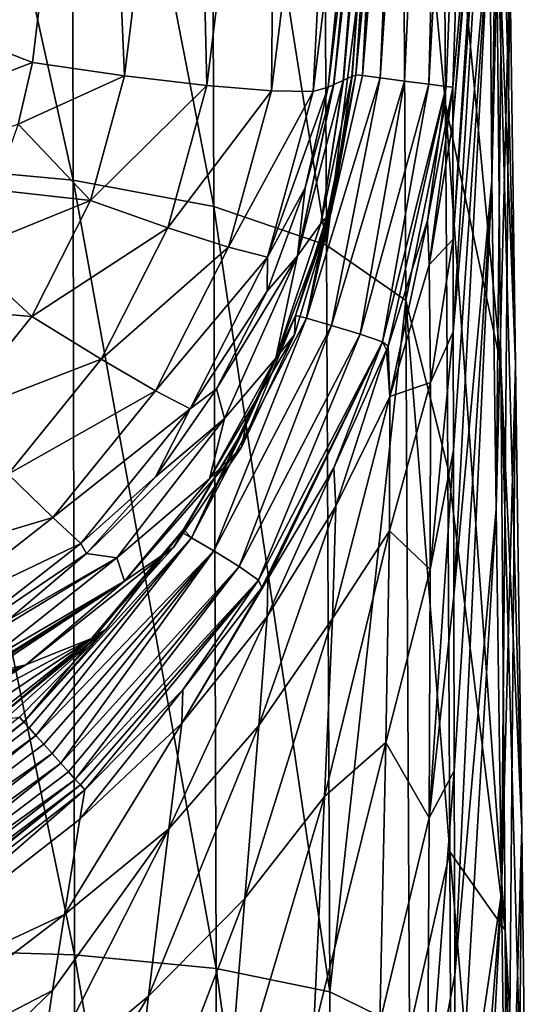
# Model space of a CAD drawing. Header units: millimetres. Extents: x -22 to 72, y 0 to 291.
# Tile 91 of 99: x 12.93 to 16.08, y 267.31 to 273.36. Entities that reach past the tile are written whole.
import ezdxf

# ---------------------------------------------------------------- set-up
doc = ezdxf.new("R2010")
doc.units = ezdxf.units.MM
doc.header["$LTSCALE"] = 65.185185
for name, color, linetype in [('24', 7, 'CONTINUOUS'), ('25', 7, 'CONTINUOUS'), ('26', 7, 'CONTINUOUS'), ('27', 7, 'CONTINUOUS'), ('33', 7, 'CONTINUOUS'), ('34', 7, 'CONTINUOUS'), ('35', 7, 'CONTINUOUS'), ('43', 7, 'CONTINUOUS'), ('44', 7, 'CONTINUOUS'), ('50', 7, 'CONTINUOUS'), ('76', 7, 'CONTINUOUS'), ('77', 7, 'CONTINUOUS')]:
    doc.layers.add(name, color=color, linetype=linetype)

msp = doc.modelspace()

# ---------------------------------------------------------------- linework, layer by layer
at = {"layer": '24', "color": 7, "linetype": 'CONTINUOUS'}
for points in [[(13.2521, 276.6974, 1.6997), (13.2597, 272.3735, -2.0158), (12.2634, 276.8596, 1.2907), (13.2521, 276.6974, 1.6997)], [(12.2634, 276.8596, 1.2907), (13.2597, 272.3735, -2.0158), (12.2651, 272.4657, -2.4603), (12.2634, 276.8596, 1.2907)], [(14.1109, 276.446, 2.2628), (14.1248, 272.2107, -1.4037), (13.2521, 276.6974, 1.6997), (14.1109, 276.446, 2.2628)], [(13.2521, 276.6974, 1.6997), (14.1248, 272.2107, -1.4037), (13.2597, 272.3735, -2.0158), (13.2521, 276.6974, 1.6997)], [(14.7989, 276.1057, 2.9606), (14.8182, 271.9742, -0.6457), (14.1109, 276.446, 2.2628), (14.7989, 276.1057, 2.9606)], [(14.1109, 276.446, 2.2628), (14.8182, 271.9742, -0.6457), (14.1248, 272.2107, -1.4037), (14.1109, 276.446, 2.2628)], [(14.7989, 276.1057, 2.9606), (15.2822, 275.6566, 3.7453), (14.8182, 271.9742, -0.6457), (14.7989, 276.1057, 2.9606)], [(15.2822, 275.6566, 3.7453), (15.3048, 271.6338, 0.2075), (14.8182, 271.9742, -0.6457), (15.2822, 275.6566, 3.7453)], [(15.3048, 271.6338, 0.2075), (15.2822, 275.6566, 3.7453), (15.5493, 272.8381, 2.4555), (15.3048, 271.6338, 0.2075)], [(15.5493, 272.8381, 2.4555), (15.2822, 275.6566, 3.7453), (15.5362, 274.932, 4.3993), (15.5493, 272.8381, 2.4555)], [(15.5622, 270.6081, 0.6665), (15.3048, 271.6338, 0.2075), (15.5493, 272.8381, 2.4555), (15.5622, 270.6081, 0.6665)], [(13.2597, 272.3735, -2.0158), (13.2675, 267.6171, -5.1636), (12.2651, 272.4657, -2.4603), (13.2597, 272.3735, -2.0158)], [(12.2651, 272.4657, -2.4603), (13.2675, 267.6171, -5.1636), (12.267, 267.6482, -5.634), (12.2651, 272.4657, -2.4603)], [(14.1248, 272.2107, -1.4037), (14.1388, 267.5329, -4.5135), (13.2597, 272.3735, -2.0158), (14.1248, 272.2107, -1.4037)], [(13.2597, 272.3735, -2.0158), (14.1388, 267.5329, -4.5135), (13.2675, 267.6171, -5.1636), (13.2597, 272.3735, -2.0158)], [(14.8182, 271.9742, -0.6457), (14.8372, 267.3907, -3.7074), (14.1248, 272.2107, -1.4037), (14.8182, 271.9742, -0.6457)], [(14.1248, 272.2107, -1.4037), (14.8372, 267.3907, -3.7074), (14.1388, 267.5329, -4.5135), (14.1248, 272.2107, -1.4037)], [(14.8182, 271.9742, -0.6457), (15.3048, 271.6338, 0.2075), (14.8372, 267.3907, -3.7074), (14.8182, 271.9742, -0.6457)], [(15.3048, 271.6338, 0.2075), (15.3266, 267.1513, -2.7981), (14.8372, 267.3907, -3.7074), (15.3048, 271.6338, 0.2075)], [(15.3266, 267.1513, -2.7981), (15.3048, 271.6338, 0.2075), (15.5746, 268.25, -0.9606), (15.3266, 267.1513, -2.7981)], [(15.5746, 268.25, -0.9606), (15.3048, 271.6338, 0.2075), (15.5622, 270.6081, 0.6665), (15.5746, 268.25, -0.9606)], [(15.5863, 265.7709, -2.4198), (15.3266, 267.1513, -2.7981), (15.5746, 268.25, -0.9606), (15.5863, 265.7709, -2.4198)], [(13.2675, 267.6171, -5.1636), (13.2756, 262.4875, -7.6992), (12.267, 267.6482, -5.634), (13.2675, 267.6171, -5.1636)], [(12.267, 267.6482, -5.634), (13.2756, 262.4875, -7.6992), (12.2692, 262.4724, -8.1859), (12.267, 267.6482, -5.634)], [(14.1388, 267.5329, -4.5135), (14.1529, 262.4655, -7.0209), (13.2675, 267.6171, -5.1636), (14.1388, 267.5329, -4.5135)], [(13.2675, 267.6171, -5.1636), (14.1529, 262.4655, -7.0209), (13.2756, 262.4875, -7.6992), (13.2675, 267.6171, -5.1636)], [(14.8372, 267.3907, -3.7074), (14.8557, 262.402, -6.1778), (14.1388, 267.5329, -4.5135), (14.8372, 267.3907, -3.7074)], [(14.1388, 267.5329, -4.5135), (14.8557, 262.402, -6.1778), (14.1529, 262.4655, -7.0209), (14.1388, 267.5329, -4.5135)], [(14.8372, 267.3907, -3.7074), (15.3266, 267.1513, -2.7981), (14.8557, 262.402, -6.1778), (14.8372, 267.3907, -3.7074)]]:
    msp.add_3dface(points, dxfattribs=at)
at = {"layer": '25', "color": 7, "linetype": 'CONTINUOUS'}
for points in [[(15.8343, 272.3701, 20.3167), (15.9017, 277.5075, 22.0455), (15.8214, 274.0082, 23.5023), (15.8343, 272.3701, 20.3167)], [(15.9157, 275.8294, 18.44), (15.9017, 277.5075, 22.0455), (15.8343, 272.3701, 20.3167), (15.9157, 275.8294, 18.44)], [(15.8587, 274.3181, 9.1124), (15.8311, 276.9831, 12.615), (15.9796, 271.2431, 11.8347), (15.8587, 274.3181, 9.1124)], [(15.9796, 271.2431, 11.8347), (15.8311, 276.9831, 12.615), (15.9435, 273.7317, 15.0206), (15.9796, 271.2431, 11.8347)], [(15.9276, 276.6107, 33.5), (15.593, 272.9438, 33.5), (15.5936, 272.7235, 30.7926), (15.9276, 276.6107, 33.5)], [(15.852, 275.9891, 30.1391), (15.9276, 276.6107, 33.5), (15.5936, 272.7235, 30.7926), (15.852, 275.9891, 30.1391)], [(15.5953, 272.0111, 27.8499), (15.852, 275.9891, 30.1391), (15.5936, 272.7235, 30.7926), (15.5953, 272.0111, 27.8499)], [(15.8256, 275.2275, 26.7915), (15.852, 275.9891, 30.1391), (15.5953, 272.0111, 27.8499), (15.8256, 275.2275, 26.7915)], [(15.8595, 270.353, 17.2794), (15.9157, 275.8294, 18.44), (15.8343, 272.3701, 20.3167), (15.8595, 270.353, 17.2794)], [(15.9435, 273.7317, 15.0206), (15.9157, 275.8294, 18.44), (15.8595, 270.353, 17.2794), (15.9435, 273.7317, 15.0206)], [(15.5967, 271.442, 26.2878), (15.8256, 275.2275, 26.7915), (15.5953, 272.0111, 27.8499), (15.5967, 271.442, 26.2878)], [(15.8214, 274.0082, 23.5023), (15.8256, 275.2275, 26.7915), (15.5967, 271.442, 26.2878), (15.8214, 274.0082, 23.5023)], [(15.5493, 272.8381, 2.4555), (15.5362, 274.932, 4.3993), (15.888, 271.2388, 5.9398), (15.5493, 272.8381, 2.4555)], [(15.888, 271.2388, 5.9398), (15.5362, 274.932, 4.3993), (15.8587, 274.3181, 9.1124), (15.888, 271.2388, 5.9398)], [(15.888, 271.2388, 5.9398), (15.8587, 274.3181, 9.1124), (16.0184, 268.3932, 8.9291), (15.888, 271.2388, 5.9398)], [(16.0184, 268.3932, 8.9291), (15.8587, 274.3181, 9.1124), (15.9796, 271.2431, 11.8347), (16.0184, 268.3932, 8.9291)], [(15.5984, 270.7151, 24.6708), (15.8214, 274.0082, 23.5023), (15.5967, 271.442, 26.2878), (15.5984, 270.7151, 24.6708)], [(15.6004, 269.8202, 23.0077), (15.8214, 274.0082, 23.5023), (15.5984, 270.7151, 24.6708), (15.6004, 269.8202, 23.0077)], [(15.8343, 272.3701, 20.3167), (15.8214, 274.0082, 23.5023), (15.6004, 269.8202, 23.0077), (15.8343, 272.3701, 20.3167)], [(15.8921, 267.9968, 14.4352), (15.9435, 273.7317, 15.0206), (15.8595, 270.353, 17.2794), (15.8921, 267.9968, 14.4352)], [(15.9796, 271.2431, 11.8347), (15.9435, 273.7317, 15.0206), (15.8921, 267.9968, 14.4352), (15.9796, 271.2431, 11.8347)], [(15.5622, 270.6081, 0.6665), (15.5493, 272.8381, 2.4555), (15.9155, 267.7691, 3.1413), (15.5622, 270.6081, 0.6665)], [(15.9155, 267.7691, 3.1413), (15.5493, 272.8381, 2.4555), (15.888, 271.2388, 5.9398), (15.9155, 267.7691, 3.1413)], [(15.6027, 268.7479, 21.3104), (15.8343, 272.3701, 20.3167), (15.6004, 269.8202, 23.0077), (15.6027, 268.7479, 21.3104)], [(15.6054, 267.4958, 19.5996), (15.8343, 272.3701, 20.3167), (15.6027, 268.7479, 21.3104), (15.6054, 267.4958, 19.5996)], [(15.8595, 270.353, 17.2794), (15.8343, 272.3701, 20.3167), (15.6054, 267.4958, 19.5996), (15.8595, 270.353, 17.2794)], [(15.9155, 267.7691, 3.1413), (15.888, 271.2388, 5.9398), (16.0545, 265.2123, 6.3498), (15.9155, 267.7691, 3.1413)], [(16.0545, 265.2123, 6.3498), (15.888, 271.2388, 5.9398), (16.0184, 268.3932, 8.9291), (16.0545, 265.2123, 6.3498)], [(15.9271, 265.342, 11.8283), (15.9796, 271.2431, 11.8347), (15.8921, 267.9968, 14.4352), (15.9271, 265.342, 11.8283)], [(16.0184, 268.3932, 8.9291), (15.9796, 271.2431, 11.8347), (15.9271, 265.342, 11.8283), (16.0184, 268.3932, 8.9291)], [(15.5746, 268.25, -0.9606), (15.5622, 270.6081, 0.6665), (15.9155, 267.7691, 3.1413), (15.5746, 268.25, -0.9606)], [(15.6082, 266.0709, 17.9046), (15.8595, 270.353, 17.2794), (15.6054, 267.4958, 19.5996), (15.6082, 266.0709, 17.9046)], [(15.8921, 267.9968, 14.4352), (15.8595, 270.353, 17.2794), (15.6082, 266.0709, 17.9046), (15.8921, 267.9968, 14.4352)], [(15.9597, 262.4292, 9.5028), (16.0184, 268.3932, 8.9291), (15.9271, 265.342, 11.8283), (15.9597, 262.4292, 9.5028)], [(16.0545, 265.2123, 6.3498), (16.0184, 268.3932, 8.9291), (15.9597, 262.4292, 9.5028), (16.0545, 265.2123, 6.3498)], [(15.5863, 265.7709, -2.4198), (15.5746, 268.25, -0.9606), (15.9379, 263.9338, 0.7604), (15.5863, 265.7709, -2.4198)], [(15.9379, 263.9338, 0.7604), (15.5746, 268.25, -0.9606), (15.9155, 267.7691, 3.1413), (15.9379, 263.9338, 0.7604)], [(15.6112, 264.4876, 16.2567), (15.8921, 267.9968, 14.4352), (15.6082, 266.0709, 17.9046), (15.6112, 264.4876, 16.2567)], [(15.6143, 262.7722, 14.6919), (15.8921, 267.9968, 14.4352), (15.6112, 264.4876, 16.2567), (15.6143, 262.7722, 14.6919)], [(15.9271, 265.342, 11.8283), (15.8921, 267.9968, 14.4352), (15.6143, 262.7722, 14.6919), (15.9271, 265.342, 11.8283)], [(15.9379, 263.9338, 0.7604), (15.9155, 267.7691, 3.1413), (16.0823, 261.7314, 4.1424), (15.9379, 263.9338, 0.7604)], [(16.0823, 261.7314, 4.1424), (15.9155, 267.7691, 3.1413), (16.0545, 265.2123, 6.3498), (16.0823, 261.7314, 4.1424)]]:
    msp.add_3dface(points, dxfattribs=at)
at = {"layer": '26', "color": 7, "linetype": 'CONTINUOUS'}
for points in [[(15.4491, 271.8538, 30.6883), (15.593, 272.9438, 33.5), (15.4376, 272.1254, 33.5), (15.4491, 271.8538, 30.6883)], [(15.5936, 272.7235, 30.7926), (15.593, 272.9438, 33.5), (15.4491, 271.8538, 30.6883), (15.5936, 272.7235, 30.7926)], [(15.5953, 272.0111, 27.8499), (15.5936, 272.7235, 30.7926), (15.4491, 271.8538, 30.6883), (15.5953, 272.0111, 27.8499)], [(15.4376, 272.1254, 33.5), (15.1953, 271.3543, 33.5), (15.2073, 271.0443, 30.5701), (15.4376, 272.1254, 33.5)], [(15.4491, 271.8538, 30.6883), (15.4376, 272.1254, 33.5), (15.2073, 271.0443, 30.5701), (15.4491, 271.8538, 30.6883)], [(15.456, 271.1316, 27.8882), (15.5953, 272.0111, 27.8499), (15.4491, 271.8538, 30.6883), (15.456, 271.1316, 27.8882)], [(15.5967, 271.442, 26.2878), (15.5953, 272.0111, 27.8499), (15.456, 271.1316, 27.8882), (15.5967, 271.442, 26.2878)], [(15.456, 271.1316, 27.8882), (15.4491, 271.8538, 30.6883), (15.2073, 271.0443, 30.5701), (15.456, 271.1316, 27.8882)], [(15.5984, 270.7151, 24.6708), (15.5967, 271.442, 26.2878), (15.4552, 269.984, 25.1369), (15.5984, 270.7151, 24.6708)], [(15.4552, 269.984, 25.1369), (15.5967, 271.442, 26.2878), (15.456, 271.1316, 27.8882), (15.4552, 269.984, 25.1369)], [(15.2073, 271.0443, 30.5701), (15.1953, 271.3543, 33.5), (15.1864, 271.3309, 33.5), (15.2073, 271.0443, 30.5701)], [(15.1864, 271.3309, 33.5), (14.8619, 270.6083, 33.5), (14.8749, 270.3722, 30.888), (15.1864, 271.3309, 33.5)], [(15.2073, 271.0443, 30.5701), (15.1864, 271.3309, 33.5), (14.8749, 270.3722, 30.888), (15.2073, 271.0443, 30.5701)], [(15.4552, 269.984, 25.1369), (15.456, 271.1316, 27.8882), (15.2041, 270.2211, 27.6594), (15.4552, 269.984, 25.1369)], [(15.2041, 270.2211, 27.6594), (15.456, 271.1316, 27.8882), (15.2073, 271.0443, 30.5701), (15.2041, 270.2211, 27.6594)], [(15.2041, 270.2211, 27.6594), (15.2073, 271.0443, 30.5701), (14.8535, 269.6831, 28.2912), (15.2041, 270.2211, 27.6594)], [(14.8535, 269.6831, 28.2912), (15.2073, 271.0443, 30.5701), (14.8749, 270.3722, 30.888), (14.8535, 269.6831, 28.2912)], [(15.6004, 269.8202, 23.0077), (15.5984, 270.7151, 24.6708), (15.4485, 268.4582, 22.4717), (15.6004, 269.8202, 23.0077)], [(15.4485, 268.4582, 22.4717), (15.5984, 270.7151, 24.6708), (15.4552, 269.984, 25.1369), (15.4485, 268.4582, 22.4717)], [(14.8749, 270.3722, 30.888), (14.8619, 270.6083, 33.5), (14.4517, 269.6943, 30.964), (14.8749, 270.3722, 30.888)], [(14.8619, 270.6083, 33.5), (14.4571, 269.9267, 33.5), (14.4517, 269.6943, 30.964), (14.8619, 270.6083, 33.5)], [(14.8535, 269.6831, 28.2912), (14.8749, 270.3722, 30.888), (14.4012, 269.0247, 28.4443), (14.8535, 269.6831, 28.2912)], [(14.4012, 269.0247, 28.4443), (14.8749, 270.3722, 30.888), (14.4517, 269.6943, 30.964), (14.4012, 269.0247, 28.4443)], [(15.1817, 268.9204, 24.813), (15.2041, 270.2211, 27.6594), (14.8055, 268.5903, 25.7436), (15.1817, 268.9204, 24.813)], [(14.8055, 268.5903, 25.7436), (15.2041, 270.2211, 27.6594), (14.8535, 269.6831, 28.2912), (14.8055, 268.5903, 25.7436)], [(15.1817, 268.9204, 24.813), (15.4552, 269.984, 25.1369), (15.2041, 270.2211, 27.6594), (15.1817, 268.9204, 24.813)], [(15.4485, 268.4582, 22.4717), (15.4552, 269.984, 25.1369), (15.1817, 268.9204, 24.813), (15.4485, 268.4582, 22.4717)], [(14.4517, 269.6943, 30.964), (14.4571, 269.9267, 33.5), (13.928, 269.0392, 31.0191), (14.4517, 269.6943, 30.964)], [(14.4571, 269.9267, 33.5), (14.4198, 269.8719, 33.5), (13.928, 269.0392, 31.0191), (14.4571, 269.9267, 33.5)], [(13.928, 269.0392, 31.0191), (14.4198, 269.8719, 33.5), (13.9343, 269.2446, 33.5), (13.928, 269.0392, 31.0191)], [(15.6027, 268.7479, 21.3104), (15.6004, 269.8202, 23.0077), (15.4485, 268.4582, 22.4717), (15.6027, 268.7479, 21.3104)], [(14.4012, 269.0247, 28.4443), (14.4517, 269.6943, 30.964), (13.8483, 268.3916, 28.555), (14.4012, 269.0247, 28.4443)], [(13.8483, 268.3916, 28.555), (14.4517, 269.6943, 30.964), (13.928, 269.0392, 31.0191), (13.8483, 268.3916, 28.555)], [(14.8055, 268.5903, 25.7436), (14.8535, 269.6831, 28.2912), (14.3147, 267.9634, 25.9737), (14.8055, 268.5903, 25.7436)], [(14.3147, 267.9634, 25.9737), (14.8535, 269.6831, 28.2912), (14.4012, 269.0247, 28.4443), (14.3147, 267.9634, 25.9737)], [(13.928, 269.0392, 31.0191), (13.9343, 269.2446, 33.5), (13.3011, 268.4498, 31.2703), (13.928, 269.0392, 31.0191)], [(13.9343, 269.2446, 33.5), (13.3312, 268.6306, 33.5), (13.3011, 268.4498, 31.2703), (13.9343, 269.2446, 33.5)], [(13.8483, 268.3916, 28.555), (13.928, 269.0392, 31.0191), (13.2068, 267.8656, 28.8566), (13.8483, 268.3916, 28.555)], [(13.2068, 267.8656, 28.8566), (13.928, 269.0392, 31.0191), (13.3011, 268.4498, 31.2703), (13.2068, 267.8656, 28.8566)], [(14.3147, 267.9634, 25.9737), (14.4012, 269.0247, 28.4443), (13.7236, 267.3644, 26.1395), (14.3147, 267.9634, 25.9737)], [(13.7236, 267.3644, 26.1395), (14.4012, 269.0247, 28.4443), (13.8483, 268.3916, 28.555), (13.7236, 267.3644, 26.1395)], [(15.1449, 267.2013, 22.0762), (15.1817, 268.9204, 24.813), (14.7368, 267.1394, 23.2792), (15.1449, 267.2013, 22.0762)], [(14.7368, 267.1394, 23.2792), (15.1817, 268.9204, 24.813), (14.8055, 268.5903, 25.7436), (14.7368, 267.1394, 23.2792)], [(15.1449, 267.2013, 22.0762), (15.4485, 268.4582, 22.4717), (15.1817, 268.9204, 24.813), (15.1449, 267.2013, 22.0762)], [(15.6054, 267.4958, 19.5996), (15.6027, 268.7479, 21.3104), (15.4375, 266.6012, 19.9296), (15.6054, 267.4958, 19.5996)], [(15.4375, 266.6012, 19.9296), (15.6027, 268.7479, 21.3104), (15.4485, 268.4582, 22.4717), (15.4375, 266.6012, 19.9296)], [(14.7368, 267.1394, 23.2792), (14.8055, 268.5903, 25.7436), (14.2002, 266.5542, 23.5852), (14.7368, 267.1394, 23.2792)], [(14.2002, 266.5542, 23.5852), (14.8055, 268.5903, 25.7436), (14.3147, 267.9634, 25.9737), (14.2002, 266.5542, 23.5852)], [(15.4375, 266.6012, 19.9296), (15.4485, 268.4582, 22.4717), (15.1449, 267.2013, 22.0762), (15.4375, 266.6012, 19.9296)], [(13.7236, 267.3644, 26.1395), (13.8483, 268.3916, 28.555), (13.0423, 266.8014, 26.2521), (13.7236, 267.3644, 26.1395)], [(13.0423, 266.8014, 26.2521), (13.8483, 268.3916, 28.555), (13.1336, 267.3986, 27.5769), (13.0423, 266.8014, 26.2521)], [(13.1336, 267.3986, 27.5769), (13.8483, 268.3916, 28.555), (13.2068, 267.8656, 28.8566), (13.1336, 267.3986, 27.5769)], [(14.2002, 266.5542, 23.5852), (14.3147, 267.9634, 25.9737), (13.5641, 265.9996, 23.8045), (14.2002, 266.5542, 23.5852)], [(13.5641, 265.9996, 23.8045), (14.3147, 267.9634, 25.9737), (13.7236, 267.3644, 26.1395), (13.5641, 265.9996, 23.8045)], [(15.6082, 266.0709, 17.9046), (15.6054, 267.4958, 19.5996), (15.4375, 266.6012, 19.9296), (15.6082, 266.0709, 17.9046)], [(13.5641, 265.9996, 23.8045), (13.7236, 267.3644, 26.1395), (12.9326, 266.0644, 24.888), (13.5641, 265.9996, 23.8045)], [(12.9326, 266.0644, 24.888), (13.7236, 267.3644, 26.1395), (13.0423, 266.8014, 26.2521), (12.9326, 266.0644, 24.888)]]:
    msp.add_3dface(points, dxfattribs=at)
at = {"layer": '27', "color": 7, "linetype": 'CONTINUOUS'}
for points in [[(13.3011, 268.4498, 31.2703), (13.3312, 268.6306, 33.5), (11.5748, 267.1033, 31.1115), (13.3011, 268.4498, 31.2703)], [(11.5748, 267.1033, 31.1115), (13.3312, 268.6306, 33.5), (11.6062, 267.2927, 33.5), (11.5748, 267.1033, 31.1115)], [(13.2068, 267.8656, 28.8566), (13.3011, 268.4498, 31.2703), (11.5748, 267.1033, 31.1115), (13.2068, 267.8656, 28.8566)], [(13.1336, 267.3986, 27.5769), (13.2068, 267.8656, 28.8566), (11.4626, 266.533, 28.7338), (13.1336, 267.3986, 27.5769)], [(11.4626, 266.533, 28.7338), (13.2068, 267.8656, 28.8566), (11.5748, 267.1033, 31.1115), (11.4626, 266.533, 28.7338)], [(13.0423, 266.8014, 26.2521), (13.1336, 267.3986, 27.5769), (11.2861, 265.62, 26.3979), (13.0423, 266.8014, 26.2521)], [(11.2861, 265.62, 26.3979), (13.1336, 267.3986, 27.5769), (11.4626, 266.533, 28.7338), (11.2861, 265.62, 26.3979)]]:
    msp.add_3dface(points, dxfattribs=at)
at = {"layer": '33', "color": 7, "linetype": 'CONTINUOUS'}
for points in [[(15.448, 279.9692, 150.1247), (15.3952, 280.0022, 189), (15.0381, 273.015, 164.3203), (15.448, 279.9692, 150.1247)], [(15.0381, 273.015, 164.3203), (15.3952, 280.0022, 189), (15.3106, 276.3484, 189), (15.0381, 273.015, 164.3203)], [(15.1468, 273.001, 138.2214), (15.448, 279.9692, 150.1247), (15.0381, 273.015, 164.3203), (15.1468, 273.001, 138.2214)], [(15.6169, 279.9256, 111.2495), (15.448, 279.9692, 150.1247), (15.1468, 273.001, 138.2214), (15.6169, 279.9256, 111.2495)], [(15.2967, 272.9818, 111.0414), (15.6169, 279.9256, 111.2495), (15.1468, 273.001, 138.2214), (15.2967, 272.9818, 111.0414)], [(15.446, 272.9626, 83.9078), (15.6169, 279.9256, 111.2495), (15.2967, 272.9818, 111.0414), (15.446, 272.9626, 83.9078)], [(15.8254, 279.8916, 72.3746), (15.6169, 279.9256, 111.2495), (15.446, 272.9626, 83.9078), (15.8254, 279.8916, 72.3746)], [(15.5535, 272.9488, 57.9479), (15.8254, 279.8916, 72.3746), (15.446, 272.9626, 83.9078), (15.5535, 272.9488, 57.9479)], [(15.593, 272.9438, 33.5), (15.8254, 279.8916, 72.3746), (15.5535, 272.9488, 57.9479), (15.593, 272.9438, 33.5)], [(15.593, 272.9438, 33.5), (15.9276, 276.6107, 33.5), (15.8254, 279.8916, 72.3746), (15.593, 272.9438, 33.5)], [(15.2907, 276.0333, 189), (15.0381, 273.015, 164.3203), (15.3106, 276.3484, 189), (15.2907, 276.0333, 189)], [(14.9979, 273.0201, 189), (15.0381, 273.015, 164.3203), (15.2907, 276.0333, 189), (14.9979, 273.0201, 189)]]:
    msp.add_3dface(points, dxfattribs=at)
at = {"layer": '34', "color": 7, "linetype": 'CONTINUOUS'}
for points in [[(15.0381, 273.015, 164.3203), (14.9979, 273.0201, 189), (14.6952, 271.5253, 157.8999), (15.0381, 273.015, 164.3203)], [(14.6952, 271.5253, 157.8999), (14.9979, 273.0201, 189), (14.8556, 272.2679, 189), (14.6952, 271.5253, 157.8999)], [(15.1468, 273.001, 138.2214), (15.0381, 273.015, 164.3203), (14.6952, 271.5253, 157.8999), (15.1468, 273.001, 138.2214)], [(14.8488, 271.482, 126.8001), (15.1468, 273.001, 138.2214), (14.6952, 271.5253, 157.8999), (14.8488, 271.482, 126.8001)], [(15.2967, 272.9818, 111.0414), (15.1468, 273.001, 138.2214), (14.8488, 271.482, 126.8001), (15.2967, 272.9818, 111.0414)], [(15.0246, 271.4285, 95.7003), (15.2967, 272.9818, 111.0414), (14.8488, 271.482, 126.8001), (15.0246, 271.4285, 95.7003)], [(15.446, 272.9626, 83.9078), (15.2967, 272.9818, 111.0414), (15.0246, 271.4285, 95.7003), (15.446, 272.9626, 83.9078)], [(15.1608, 271.3807, 64.6003), (15.446, 272.9626, 83.9078), (15.0246, 271.4285, 95.7003), (15.1608, 271.3807, 64.6003)], [(15.5535, 272.9488, 57.9479), (15.446, 272.9626, 83.9078), (15.1608, 271.3807, 64.6003), (15.5535, 272.9488, 57.9479)], [(15.1953, 271.3543, 33.5), (15.5535, 272.9488, 57.9479), (15.1608, 271.3807, 64.6003), (15.1953, 271.3543, 33.5)], [(15.1953, 271.3543, 33.5), (15.4376, 272.1254, 33.5), (15.5535, 272.9488, 57.9479), (15.1953, 271.3543, 33.5)], [(15.4376, 272.1254, 33.5), (15.593, 272.9438, 33.5), (15.5535, 272.9488, 57.9479), (15.4376, 272.1254, 33.5)], [(14.6257, 271.5425, 189), (14.6952, 271.5253, 157.8999), (14.8556, 272.2679, 189), (14.6257, 271.5425, 189)], [(14.6952, 271.5253, 157.8999), (14.6257, 271.5425, 189), (13.9877, 270.177, 157.8999), (14.6952, 271.5253, 157.8999)], [(14.6257, 271.5425, 189), (14.3205, 270.8676, 189), (13.9877, 270.177, 157.8999), (14.6257, 271.5425, 189)], [(14.1253, 270.0977, 126.8001), (14.6952, 271.5253, 157.8999), (13.9877, 270.177, 157.8999), (14.1253, 270.0977, 126.8001)], [(14.8488, 271.482, 126.8001), (14.6952, 271.5253, 157.8999), (14.1253, 270.0977, 126.8001), (14.8488, 271.482, 126.8001)], [(14.2814, 270.0016, 95.7003), (14.8488, 271.482, 126.8001), (14.1253, 270.0977, 126.8001), (14.2814, 270.0016, 95.7003)], [(15.0246, 271.4285, 95.7003), (14.8488, 271.482, 126.8001), (14.2814, 270.0016, 95.7003), (15.0246, 271.4285, 95.7003)], [(14.3986, 269.917, 64.6003), (15.0246, 271.4285, 95.7003), (14.2814, 270.0016, 95.7003), (14.3986, 269.917, 64.6003)], [(15.1608, 271.3807, 64.6003), (15.0246, 271.4285, 95.7003), (14.3986, 269.917, 64.6003), (15.1608, 271.3807, 64.6003)], [(14.4198, 269.8719, 33.5), (15.1608, 271.3807, 64.6003), (14.3986, 269.917, 64.6003), (14.4198, 269.8719, 33.5)], [(14.4198, 269.8719, 33.5), (14.4571, 269.9267, 33.5), (15.1608, 271.3807, 64.6003), (14.4198, 269.8719, 33.5)], [(14.4571, 269.9267, 33.5), (14.8619, 270.6083, 33.5), (15.1608, 271.3807, 64.6003), (14.4571, 269.9267, 33.5)], [(14.8619, 270.6083, 33.5), (15.1864, 271.3309, 33.5), (15.1608, 271.3807, 64.6003), (14.8619, 270.6083, 33.5)], [(15.1864, 271.3309, 33.5), (15.1953, 271.3543, 33.5), (15.1608, 271.3807, 64.6003), (15.1864, 271.3309, 33.5)], [(13.9877, 270.177, 157.8999), (14.3205, 270.8676, 189), (13.938, 270.2296, 189), (13.9877, 270.177, 157.8999)], [(13.9877, 270.177, 157.8999), (13.9257, 270.2117, 189), (12.9571, 269.0466, 164.3203), (13.9877, 270.177, 157.8999)], [(13.9257, 270.2117, 189), (13.4637, 269.6169, 189), (12.9571, 269.0466, 164.3203), (13.9257, 270.2117, 189)], [(13.9257, 270.2117, 189), (13.9877, 270.177, 157.8999), (13.938, 270.2296, 189), (13.9257, 270.2117, 189)], [(12.9888, 269.0114, 151.4906), (13.9877, 270.177, 157.8999), (12.9571, 269.0466, 164.3203), (12.9888, 269.0114, 151.4906)], [(13.0304, 268.9651, 138.2214), (13.9877, 270.177, 157.8999), (12.9888, 269.0114, 151.4906), (13.0304, 268.9651, 138.2214)], [(14.1253, 270.0977, 126.8001), (13.9877, 270.177, 157.8999), (13.0304, 268.9651, 138.2214), (14.1253, 270.0977, 126.8001)], [(13.0794, 268.9107, 124.6256), (14.1253, 270.0977, 126.8001), (13.0304, 268.9651, 138.2214), (13.0794, 268.9107, 124.6256)], [(13.1314, 268.8528, 111.0414), (14.1253, 270.0977, 126.8001), (13.0794, 268.9107, 124.6256), (13.1314, 268.8528, 111.0414)], [(13.1834, 268.795, 97.4688), (14.1253, 270.0977, 126.8001), (13.1314, 268.8528, 111.0414), (13.1834, 268.795, 97.4688)], [(14.2814, 270.0016, 95.7003), (14.1253, 270.0977, 126.8001), (13.1834, 268.795, 97.4688), (14.2814, 270.0016, 95.7003)], [(13.2321, 268.7409, 83.9078), (14.2814, 270.0016, 95.7003), (13.1834, 268.795, 97.4688), (13.2321, 268.7409, 83.9078)], [(13.2734, 268.695, 70.6966), (14.2814, 270.0016, 95.7003), (13.2321, 268.7409, 83.9078), (13.2734, 268.695, 70.6966)], [(14.3986, 269.917, 64.6003), (14.2814, 270.0016, 95.7003), (13.2734, 268.695, 70.6966), (14.3986, 269.917, 64.6003)], [(13.3046, 268.6603, 57.9479), (14.3986, 269.917, 64.6003), (13.2734, 268.695, 70.6966), (13.3046, 268.6603, 57.9479)], [(13.3312, 268.6306, 33.5), (14.3986, 269.917, 64.6003), (13.3046, 268.6603, 57.9479), (13.3312, 268.6306, 33.5)], [(13.3312, 268.6306, 33.5), (13.9343, 269.2446, 33.5), (14.3986, 269.917, 64.6003), (13.3312, 268.6306, 33.5)], [(13.9343, 269.2446, 33.5), (14.4198, 269.8719, 33.5), (14.3986, 269.917, 64.6003), (13.9343, 269.2446, 33.5)], [(12.9571, 269.0466, 164.3203), (13.4637, 269.6169, 189), (12.93, 269.0767, 189), (12.9571, 269.0466, 164.3203)]]:
    msp.add_3dface(points, dxfattribs=at)
at = {"layer": '35', "color": 7, "linetype": 'CONTINUOUS'}
for points in [[(12.9571, 269.0466, 164.3203), (12.93, 269.0767, 189), (11.1632, 267.6924, 166.7855), (12.9571, 269.0466, 164.3203)], [(11.1697, 267.6072, 144.5709), (12.9571, 269.0466, 164.3203), (11.1632, 267.6924, 166.7855), (11.1697, 267.6072, 144.5709)], [(12.9888, 269.0114, 151.4906), (12.9571, 269.0466, 164.3203), (11.1697, 267.6072, 144.5709), (12.9888, 269.0114, 151.4906)], [(13.0304, 268.9651, 138.2214), (12.9888, 269.0114, 151.4906), (11.1697, 267.6072, 144.5709), (13.0304, 268.9651, 138.2214)], [(11.1871, 267.4909, 122.3564), (13.0304, 268.9651, 138.2214), (11.1697, 267.6072, 144.5709), (11.1871, 267.4909, 122.3564)], [(13.0794, 268.9107, 124.6256), (13.0304, 268.9651, 138.2214), (11.1871, 267.4909, 122.3564), (13.0794, 268.9107, 124.6256)], [(13.1314, 268.8528, 111.0414), (13.0794, 268.9107, 124.6256), (11.1871, 267.4909, 122.3564), (13.1314, 268.8528, 111.0414)], [(11.2204, 267.3679, 100.1419), (13.1314, 268.8528, 111.0414), (11.1871, 267.4909, 122.3564), (11.2204, 267.3679, 100.1419)], [(13.1834, 268.795, 97.4688), (13.1314, 268.8528, 111.0414), (11.2204, 267.3679, 100.1419), (13.1834, 268.795, 97.4688)], [(11.2747, 267.2623, 77.9277), (13.1834, 268.795, 97.4688), (11.2204, 267.3679, 100.1419), (11.2747, 267.2623, 77.9277)], [(13.2321, 268.7409, 83.9078), (13.1834, 268.795, 97.4688), (11.2747, 267.2623, 77.9277), (13.2321, 268.7409, 83.9078)], [(13.2734, 268.695, 70.6966), (13.2321, 268.7409, 83.9078), (11.2747, 267.2623, 77.9277), (13.2734, 268.695, 70.6966)], [(11.355, 267.1986, 55.7137), (13.2734, 268.695, 70.6966), (11.2747, 267.2623, 77.9277), (11.355, 267.1986, 55.7137)], [(13.3046, 268.6603, 57.9479), (13.2734, 268.695, 70.6966), (11.355, 267.1986, 55.7137), (13.3046, 268.6603, 57.9479)], [(11.4668, 267.2012, 33.5), (13.3046, 268.6603, 57.9479), (11.355, 267.1986, 55.7137), (11.4668, 267.2012, 33.5)], [(11.4668, 267.2012, 33.5), (11.5145, 267.2323, 33.5), (13.3046, 268.6603, 57.9479), (11.4668, 267.2012, 33.5)], [(11.5145, 267.2323, 33.5), (11.6062, 267.2927, 33.5), (13.3046, 268.6603, 57.9479), (11.5145, 267.2323, 33.5)], [(11.6062, 267.2927, 33.5), (13.3312, 268.6306, 33.5), (13.3046, 268.6603, 57.9479), (11.6062, 267.2927, 33.5)]]:
    msp.add_3dface(points, dxfattribs=at)
at = {"layer": '43', "color": 7, "linetype": 'CONTINUOUS'}
for points in [[(14.8617, 272.96, 223.0636), (15.2568, 276.4692, 234.8765), (14.8606, 272.9595, 223.3107), (14.8617, 272.96, 223.0636)], [(14.8606, 272.9595, 223.3107), (15.2568, 276.4692, 234.8765), (15.2527, 276.4194, 234.8748), (14.8606, 272.9595, 223.3107)], [(15.1972, 276.4295, 219.5818), (15.2568, 276.4692, 234.8765), (14.8617, 272.96, 223.0636), (15.1972, 276.4295, 219.5818)], [(14.9187, 272.9852, 211.8723), (15.1972, 276.4295, 219.5818), (14.8617, 272.96, 223.0636), (14.9187, 272.9852, 211.8723)], [(14.9217, 272.9865, 211.3162), (15.1972, 276.4295, 219.5818), (14.9187, 272.9852, 211.8723), (14.9217, 272.9865, 211.3162)], [(15.2307, 276.4289, 204.2898), (15.1972, 276.4295, 219.5818), (14.9217, 272.9865, 211.3162), (15.2307, 276.4289, 204.2898)], [(14.9737, 273.0095, 200.4119), (15.2307, 276.4289, 204.2898), (14.9217, 272.9865, 211.3162), (14.9737, 273.0095, 200.4119)], [(14.9758, 273.0104, 199.8399), (15.2307, 276.4289, 204.2898), (14.9737, 273.0095, 200.4119), (14.9758, 273.0104, 199.8399)], [(14.9979, 273.0201, 189), (15.2307, 276.4289, 204.2898), (14.9758, 273.0104, 199.8399), (14.9979, 273.0201, 189)], [(14.9979, 273.0201, 189), (15.2907, 276.0333, 189), (15.2307, 276.4289, 204.2898), (14.9979, 273.0201, 189)], [(14.8265, 272.9445, 234.7168), (14.8606, 272.9595, 223.3107), (15.2527, 276.4194, 234.8748), (14.8265, 272.9445, 234.7168)]]:
    msp.add_3dface(points, dxfattribs=at)
at = {"layer": '44', "color": 7, "linetype": 'CONTINUOUS'}
for points in [[(14.9187, 272.9852, 211.8723), (14.8617, 272.96, 223.0636), (14.6388, 271.9095, 223.3128), (14.9187, 272.9852, 211.8723)], [(14.9187, 272.9852, 211.8723), (14.6388, 271.9095, 223.3128), (14.7814, 272.108, 211.8723), (14.9187, 272.9852, 211.8723)], [(14.9737, 273.0095, 200.4119), (14.9217, 272.9865, 211.3162), (14.7814, 272.108, 211.8723), (14.9737, 273.0095, 200.4119)], [(14.9737, 273.0095, 200.4119), (14.7814, 272.108, 211.8723), (14.8488, 272.1829, 200.431), (14.9737, 273.0095, 200.4119)], [(14.9217, 272.9865, 211.3162), (14.9187, 272.9852, 211.8723), (14.7814, 272.108, 211.8723), (14.9217, 272.9865, 211.3162)], [(14.8556, 272.2679, 189), (14.9979, 273.0201, 189), (14.8488, 272.1829, 200.431), (14.8556, 272.2679, 189)], [(14.9979, 273.0201, 189), (14.9758, 273.0104, 199.8399), (14.8488, 272.1829, 200.431), (14.9979, 273.0201, 189)], [(14.9758, 273.0104, 199.8399), (14.9737, 273.0095, 200.4119), (14.8488, 272.1829, 200.431), (14.9758, 273.0104, 199.8399)], [(14.8617, 272.96, 223.0636), (14.8606, 272.9595, 223.3107), (14.6388, 271.9095, 223.3128), (14.8617, 272.96, 223.0636)], [(14.8606, 272.9595, 223.3107), (14.6851, 272.326, 234.6995), (14.6388, 271.9095, 223.3128), (14.8606, 272.9595, 223.3107)], [(14.8606, 272.9595, 223.3107), (14.8265, 272.9445, 234.7168), (14.6851, 272.326, 234.6995), (14.8606, 272.9595, 223.3107)], [(14.6851, 272.326, 234.6995), (14.4524, 271.6929, 234.6828), (14.6388, 271.9095, 223.3128), (14.6851, 272.326, 234.6995)], [(14.6257, 271.5425, 189), (14.8556, 272.2679, 189), (14.8488, 272.1829, 200.431), (14.6257, 271.5425, 189)], [(14.7814, 272.108, 211.8723), (14.5068, 271.281, 211.8755), (14.8488, 272.1829, 200.431), (14.7814, 272.108, 211.8723)], [(14.5068, 271.281, 211.8755), (14.6207, 271.423, 200.4333), (14.8488, 272.1829, 200.431), (14.5068, 271.281, 211.8755)], [(14.6207, 271.423, 200.4333), (14.6257, 271.5425, 189), (14.8488, 272.1829, 200.431), (14.6207, 271.423, 200.4333)], [(14.7814, 272.108, 211.8723), (14.6388, 271.9095, 223.3128), (14.5068, 271.281, 211.8755), (14.7814, 272.108, 211.8723)], [(14.4524, 271.6929, 234.6828), (14.1407, 271.0917, 234.6682), (14.6388, 271.9095, 223.3128), (14.4524, 271.6929, 234.6828)], [(14.6388, 271.9095, 223.3128), (14.1407, 271.0917, 234.6682), (14.1906, 270.9101, 223.3158), (14.6388, 271.9095, 223.3128)], [(14.6388, 271.9095, 223.3128), (14.1906, 270.9101, 223.3158), (14.5068, 271.281, 211.8755), (14.6388, 271.9095, 223.3128)], [(14.3205, 270.8676, 189), (14.6257, 271.5425, 189), (14.295, 270.735, 200.4359), (14.3205, 270.8676, 189)], [(14.295, 270.735, 200.4359), (14.6257, 271.5425, 189), (14.6207, 271.423, 200.4333), (14.295, 270.735, 200.4359)], [(14.5068, 271.281, 211.8755), (14.099, 270.5396, 211.8791), (14.6207, 271.423, 200.4333), (14.5068, 271.281, 211.8755)], [(14.099, 270.5396, 211.8791), (14.295, 270.735, 200.4359), (14.6207, 271.423, 200.4333), (14.099, 270.5396, 211.8791)], [(14.5068, 271.281, 211.8755), (14.1906, 270.9101, 223.3158), (14.099, 270.5396, 211.8791), (14.5068, 271.281, 211.8755)], [(14.1407, 271.0917, 234.6682), (13.7666, 270.552, 234.6563), (14.1906, 270.9101, 223.3158), (14.1407, 271.0917, 234.6682)], [(13.7666, 270.552, 234.6563), (13.3412, 270.0819, 234.6468), (14.1906, 270.9101, 223.3158), (13.7666, 270.552, 234.6563)], [(14.1906, 270.9101, 223.3158), (13.3412, 270.0819, 234.6468), (13.5294, 270.0555, 223.3193), (14.1906, 270.9101, 223.3158)], [(14.1906, 270.9101, 223.3158), (13.5294, 270.0555, 223.3193), (14.099, 270.5396, 211.8791), (14.1906, 270.9101, 223.3158)], [(13.938, 270.2296, 189), (14.3205, 270.8676, 189), (13.8778, 270.1176, 200.4387), (13.938, 270.2296, 189)], [(13.8778, 270.1176, 200.4387), (14.3205, 270.8676, 189), (14.295, 270.735, 200.4359), (13.8778, 270.1176, 200.4387)], [(14.099, 270.5396, 211.8791), (13.576, 269.9111, 211.8829), (14.295, 270.735, 200.4359), (14.099, 270.5396, 211.8791)], [(13.576, 269.9111, 211.8829), (13.8778, 270.1176, 200.4387), (14.295, 270.735, 200.4359), (13.576, 269.9111, 211.8829)], [(14.099, 270.5396, 211.8791), (13.5294, 270.0555, 223.3193), (13.576, 269.9111, 211.8829), (14.099, 270.5396, 211.8791)], [(13.9257, 270.2117, 189), (13.938, 270.2296, 189), (13.3719, 269.5598, 200.4414), (13.9257, 270.2117, 189)], [(13.3719, 269.5598, 200.4414), (13.938, 270.2296, 189), (13.8778, 270.1176, 200.4387), (13.3719, 269.5598, 200.4414)], [(13.4637, 269.6169, 189), (13.9257, 270.2117, 189), (13.3719, 269.5598, 200.4414), (13.4637, 269.6169, 189)], [(13.3412, 270.0819, 234.6468), (12.8639, 269.6763, 234.6394), (13.5294, 270.0555, 223.3193), (13.3412, 270.0819, 234.6468)], [(13.576, 269.9111, 211.8829), (12.9698, 269.398, 211.8867), (13.8778, 270.1176, 200.4387), (13.576, 269.9111, 211.8829)], [(12.9698, 269.398, 211.8867), (13.3719, 269.5598, 200.4414), (13.8778, 270.1176, 200.4387), (12.9698, 269.398, 211.8867)], [(12.8639, 269.6763, 234.6394), (12.3295, 269.3307, 234.6346), (13.5294, 270.0555, 223.3193), (12.8639, 269.6763, 234.6394)], [(13.5294, 270.0555, 223.3193), (12.3295, 269.3307, 234.6346), (12.7165, 269.4129, 223.3228), (13.5294, 270.0555, 223.3193)], [(13.5294, 270.0555, 223.3193), (12.7165, 269.4129, 223.3228), (13.576, 269.9111, 211.8829), (13.5294, 270.0555, 223.3193)], [(13.576, 269.9111, 211.8829), (12.7165, 269.4129, 223.3228), (12.6023, 269.3028, 220.4973), (13.576, 269.9111, 211.8829)], [(12.6721, 269.3338, 219.8237), (13.576, 269.9111, 211.8829), (12.6023, 269.3028, 220.4973), (12.6721, 269.3338, 219.8237)], [(12.7051, 269.3361, 218.6939), (13.576, 269.9111, 211.8829), (12.6721, 269.3338, 219.8237), (12.7051, 269.3361, 218.6939)], [(12.9698, 269.398, 211.8867), (13.576, 269.9111, 211.8829), (12.7051, 269.3361, 218.6939), (12.9698, 269.398, 211.8867)], [(12.8396, 269.0636, 197.7433), (13.4637, 269.6169, 189), (12.7751, 269.0542, 200.4439), (12.8396, 269.0636, 197.7433)], [(12.7751, 269.0542, 200.4439), (13.4637, 269.6169, 189), (13.3719, 269.5598, 200.4414), (12.7751, 269.0542, 200.4439)], [(12.93, 269.0767, 189), (13.4637, 269.6169, 189), (12.8396, 269.0636, 197.7433), (12.93, 269.0767, 189)], [(12.9698, 269.398, 211.8867), (12.31, 268.9864, 211.8902), (13.3719, 269.5598, 200.4414), (12.9698, 269.398, 211.8867)], [(13.3719, 269.5598, 200.4414), (12.31, 268.9864, 211.8902), (12.5681, 269.024, 206.4902), (13.3719, 269.5598, 200.4414)], [(12.7267, 269.0471, 202.1129), (13.3719, 269.5598, 200.4414), (12.5681, 269.024, 206.4902), (12.7267, 269.0471, 202.1129)], [(12.7751, 269.0542, 200.4439), (13.3719, 269.5598, 200.4414), (12.7267, 269.0471, 202.1129), (12.7751, 269.0542, 200.4439)], [(12.31, 268.9864, 211.8902), (12.9698, 269.398, 211.8867), (12.1166, 268.9582, 215.2143), (12.31, 268.9864, 211.8902)], [(12.1166, 268.9582, 215.2143), (12.9698, 269.398, 211.8867), (12.5454, 269.213, 216.9513), (12.1166, 268.9582, 215.2143)], [(12.5454, 269.213, 216.9513), (12.9698, 269.398, 211.8867), (12.6221, 269.2666, 217.4864), (12.5454, 269.213, 216.9513)], [(12.6221, 269.2666, 217.4864), (12.9698, 269.398, 211.8867), (12.7051, 269.3361, 218.6939), (12.6221, 269.2666, 217.4864)]]:
    msp.add_3dface(points, dxfattribs=at)
at = {"layer": '50', "color": 7, "linetype": 'CONTINUOUS'}
for points in [[(13.4232, 276.5139, 236.8817), (4.5342, 276.4154, 237.3626), (13.0094, 273.0954, 236.7016), (13.4232, 276.5139, 236.8817)], [(4.5342, 276.4154, 237.3626), (4.5128, 269.8486, 236.8216), (13.0094, 273.0954, 236.7016), (4.5342, 276.4154, 237.3626)], [(13.0094, 273.0954, 236.7016), (4.5128, 269.8486, 236.8216), (12.9231, 272.7166, 236.6759), (13.0094, 273.0954, 236.7016)]]:
    msp.add_3dface(points, dxfattribs=at)
at = {"layer": '76', "color": 7, "linetype": 'CONTINUOUS'}
for points in [[(13.4232, 276.5139, 236.8817), (13.0094, 273.0954, 236.7016), (13.5763, 273.0144, 236.5624), (13.4232, 276.5139, 236.8817)], [(13.9998, 276.4616, 236.7435), (13.4232, 276.5139, 236.8817), (13.5763, 273.0144, 236.5624), (13.9998, 276.4616, 236.7435)], [(14.0807, 272.9548, 236.2625), (13.9998, 276.4616, 236.7435), (13.5763, 273.0144, 236.5624), (14.0807, 272.9548, 236.2625)], [(14.5116, 276.4292, 236.4415), (13.9998, 276.4616, 236.7435), (14.0807, 272.9548, 236.2625), (14.5116, 276.4292, 236.4415)], [(14.4783, 272.9218, 235.8279), (14.5116, 276.4292, 236.4415), (14.0807, 272.9548, 236.2625), (14.4783, 272.9218, 235.8279)], [(14.9125, 276.4108, 236.0021), (14.5116, 276.4292, 236.4415), (14.4783, 272.9218, 235.8279), (14.9125, 276.4108, 236.0021)], [(14.7343, 272.9183, 235.2965), (14.9125, 276.4108, 236.0021), (14.4783, 272.9218, 235.8279), (14.7343, 272.9183, 235.2965)], [(15.1671, 276.4082, 235.4642), (14.9125, 276.4108, 236.0021), (14.7343, 272.9183, 235.2965), (15.1671, 276.4082, 235.4642)], [(14.8265, 272.9445, 234.7168), (15.1671, 276.4082, 235.4642), (14.7343, 272.9183, 235.2965), (14.8265, 272.9445, 234.7168)], [(14.8265, 272.9445, 234.7168), (15.2527, 276.4194, 234.8748), (15.1671, 276.4082, 235.4642), (14.8265, 272.9445, 234.7168)]]:
    msp.add_3dface(points, dxfattribs=at)
at = {"layer": '77', "color": 7, "linetype": 'CONTINUOUS'}
for points in [[(13.0094, 273.0954, 236.7016), (12.9231, 272.7166, 236.6759), (13.5763, 273.0144, 236.5624), (13.0094, 273.0954, 236.7016)], [(13.5763, 273.0144, 236.5624), (12.9231, 272.7166, 236.6759), (13.3663, 272.2483, 236.5115), (13.5763, 273.0144, 236.5624)], [(14.0807, 272.9548, 236.2625), (13.5763, 273.0144, 236.5624), (13.3663, 272.2483, 236.5115), (14.0807, 272.9548, 236.2625)], [(14.0807, 272.9548, 236.2625), (13.3663, 272.2483, 236.5115), (13.8411, 272.0809, 236.204), (14.0807, 272.9548, 236.2625)], [(14.4783, 272.9218, 235.8279), (14.0807, 272.9548, 236.2625), (13.8411, 272.0809, 236.204), (14.4783, 272.9218, 235.8279)], [(14.4783, 272.9218, 235.8279), (13.8411, 272.0809, 236.204), (14.2146, 271.9613, 235.7633), (14.4783, 272.9218, 235.8279)], [(14.7343, 272.9183, 235.2965), (14.4783, 272.9218, 235.8279), (14.2146, 271.9613, 235.7633), (14.7343, 272.9183, 235.2965)], [(14.7343, 272.9183, 235.2965), (14.2146, 271.9613, 235.7633), (14.4542, 271.8999, 235.2278), (14.7343, 272.9183, 235.2965)], [(14.6851, 272.326, 234.6995), (14.8265, 272.9445, 234.7168), (14.4542, 271.8999, 235.2278), (14.6851, 272.326, 234.6995)], [(14.8265, 272.9445, 234.7168), (14.7343, 272.9183, 235.2965), (14.4542, 271.8999, 235.2278), (14.8265, 272.9445, 234.7168)], [(12.9231, 272.7166, 236.6759), (12.7763, 272.3132, 236.651), (13.3663, 272.2483, 236.5115), (12.9231, 272.7166, 236.6759)], [(12.7763, 272.3132, 236.651), (12.579, 271.9284, 236.6296), (13.3663, 272.2483, 236.5115), (12.7763, 272.3132, 236.651)], [(14.4524, 271.6929, 234.6828), (14.6851, 272.326, 234.6995), (14.4542, 271.8999, 235.2278), (14.4524, 271.6929, 234.6828)], [(13.3663, 272.2483, 236.5115), (12.579, 271.9284, 236.6296), (13.0051, 271.5358, 236.4708), (13.3663, 272.2483, 236.5115)], [(13.3663, 272.2483, 236.5115), (13.0051, 271.5358, 236.4708), (13.8411, 272.0809, 236.204), (13.3663, 272.2483, 236.5115)], [(13.8411, 272.0809, 236.204), (13.0051, 271.5358, 236.4708), (13.4314, 271.2752, 236.1573), (13.8411, 272.0809, 236.204)], [(13.8411, 272.0809, 236.204), (13.4314, 271.2752, 236.1573), (14.2146, 271.9613, 235.7633), (13.8411, 272.0809, 236.204)], [(14.2146, 271.9613, 235.7633), (13.4314, 271.2752, 236.1573), (13.7656, 271.0807, 235.7118), (14.2146, 271.9613, 235.7633)], [(14.2146, 271.9613, 235.7633), (13.7656, 271.0807, 235.7118), (14.4542, 271.8999, 235.2278), (14.2146, 271.9613, 235.7633)], [(12.579, 271.9284, 236.6296), (12.3478, 271.5908, 236.6136), (13.0051, 271.5358, 236.4708), (12.579, 271.9284, 236.6296)], [(14.4542, 271.8999, 235.2278), (13.7656, 271.0807, 235.7118), (13.9786, 270.9692, 235.1731), (14.4542, 271.8999, 235.2278)], [(14.4524, 271.6929, 234.6828), (14.4542, 271.8999, 235.2278), (13.9786, 270.9692, 235.1731), (14.4524, 271.6929, 234.6828)], [(14.1407, 271.0917, 234.6682), (14.4524, 271.6929, 234.6828), (13.9786, 270.9692, 235.1731), (14.1407, 271.0917, 234.6682)], [(13.0051, 271.5358, 236.4708), (12.3478, 271.5908, 236.6136), (12.508, 270.9189, 236.4442), (13.0051, 271.5358, 236.4708)], [(13.0051, 271.5358, 236.4708), (12.508, 270.9189, 236.4442), (13.4314, 271.2752, 236.1573), (13.0051, 271.5358, 236.4708)], [(13.4314, 271.2752, 236.1573), (12.508, 270.9189, 236.4442), (12.8606, 270.5689, 236.1261), (13.4314, 271.2752, 236.1573)], [(13.4314, 271.2752, 236.1573), (12.8606, 270.5689, 236.1261), (13.7656, 271.0807, 235.7118), (13.4314, 271.2752, 236.1573)], [(13.7656, 271.0807, 235.7118), (12.8606, 270.5689, 236.1261), (13.1349, 270.3026, 235.6769), (13.7656, 271.0807, 235.7118)], [(13.7656, 271.0807, 235.7118), (13.1349, 270.3026, 235.6769), (13.9786, 270.9692, 235.1731), (13.7656, 271.0807, 235.7118)], [(13.7666, 270.552, 234.6563), (14.1407, 271.0917, 234.6682), (13.9786, 270.9692, 235.1731), (13.7666, 270.552, 234.6563)], [(13.9786, 270.9692, 235.1731), (13.1349, 270.3026, 235.6769), (13.3072, 270.143, 235.1357), (13.9786, 270.9692, 235.1731)], [(13.7666, 270.552, 234.6563), (13.9786, 270.9692, 235.1731), (13.3072, 270.143, 235.1357), (13.7666, 270.552, 234.6563)], [(12.8606, 270.5689, 236.1261), (12.1446, 270.0084, 236.1155), (13.1349, 270.3026, 235.6769), (12.8606, 270.5689, 236.1261)], [(13.3412, 270.0819, 234.6468), (13.7666, 270.552, 234.6563), (13.3072, 270.143, 235.1357), (13.3412, 270.0819, 234.6468)], [(13.1349, 270.3026, 235.6769), (12.1446, 270.0084, 236.1155), (12.3415, 269.6828, 235.6647), (13.1349, 270.3026, 235.6769)], [(13.1349, 270.3026, 235.6769), (12.3415, 269.6828, 235.6647), (13.3072, 270.143, 235.1357), (13.1349, 270.3026, 235.6769)], [(13.3072, 270.143, 235.1357), (12.3415, 269.6828, 235.6647), (12.461, 269.4834, 235.1225), (13.3072, 270.143, 235.1357)], [(13.3412, 270.0819, 234.6468), (13.3072, 270.143, 235.1357), (12.461, 269.4834, 235.1225), (13.3412, 270.0819, 234.6468)], [(12.8639, 269.6763, 234.6394), (13.3412, 270.0819, 234.6468), (12.461, 269.4834, 235.1225), (12.8639, 269.6763, 234.6394)]]:
    msp.add_3dface(points, dxfattribs=at)

doc.saveas('drawing.dxf')
